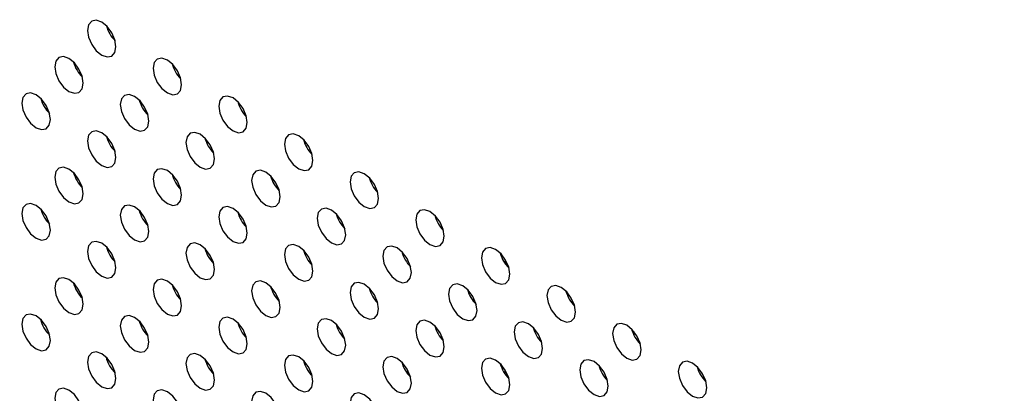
# Model space of a CAD drawing. Header units: millimetres. Extents: x 0 to 844, y -2 to 552.
# Tile 83 of 151: x 629.53 to 635.35, y 417.19 to 419.4. Entities that reach past the tile are written whole.
import ezdxf

# ---------------------------------------------------------------- set-up
doc = ezdxf.new("R2010")
doc.units = ezdxf.units.MM
doc.styles.get("Standard").update_dxf_attribs({"font": 'GOTHIC.TTF'})
doc.dimstyles.new('SLDDIMSTYLE7', dxfattribs={"dimtxt": 0.18, "dimasz": 1.3208, "dimexe": 0, "dimexo": 0.0625, "dimgap": 0, "dimtad": 0, "dimtih": 1, "dimtoh": 1, "dimdec": 0, "dimrnd": 1e-09, "dimzin": 0, "dimdsep": 46, "dimtxsty": 'STANDARD', "dimblk1": 'DOT', "dimblk2": 'DOT', "dimsah": 1, "dimcen": 0.09, "dimadec": 0, "dimazin": 0, "dimtfac": 1.3208, "dimtdec": 0, "dimtofl": 0, "dimtmove": 0, "dimatfit": 3, "dimldrblk": 'DOT', "dimfxl": 1, "dimfrac": 2, "dimtolj": 1, "dimtzin": 0, "dimarcsym": 0})

# ---------------------------------------------------------------- blocks, each defined once
blk = doc.blocks.new('_Dot')
at = {"color": 0, "linetype": 'ByBlock', "lineweight": -2}
blk.add_line((-0.5, 0), (-1, 0), dxfattribs=at)
at = {"color": 0, "linetype": 'ByBlock', "const_width": 0.5}
blk.add_lwpolyline([(-0.25, 0, 1), (0.25, 0, 1)], format="xyb", close=True, dxfattribs=at)

msp = doc.modelspace()

# ---------------------------------------------------------------- linework, layer by layer
at = {"color": 7, "linetype": 'Continuous', "lineweight": 25}
for p, q in [((630.8289, 418.2524), (630.8227, 418.2488)), ((632.4004, 417.957), (632.4004, 417.9819)), ((633.1591, 417.5588), (633.1591, 417.5376)), ((631.8253, 417.3254), (631.8143, 417.319)), ((631.827, 417.3019), (631.8337, 417.3058))]:
    msp.add_line(p, q, dxfattribs=at)
at = {"color": 8, "linetype": 'Continuous', "lineweight": 25}
msp.add_line((632.3968, 417.3344), (632.3968, 417.3088), dxfattribs=at)
at = {"color": 7, "linetype": 'Continuous', "lineweight": 25, "flags": 128}
for points in [[(630.0982, 419.2414), (630.0918, 419.2823), (630.0736, 419.3244), (630.0462, 419.3612), (630.014, 419.3872), (629.9818, 419.3984), (629.9545, 419.3931), (629.9362, 419.3721), (629.9298, 419.3386), (629.9362, 419.2977), (629.9545, 419.2556), (629.9818, 419.2188), (630.014, 419.1928), (630.0462, 419.1816), (630.0736, 419.1869), (630.0918, 419.2079), (630.0982, 419.2414)], [(629.9043, 419.0267), (629.8979, 419.0676), (629.8796, 419.1097), (629.8523, 419.1465), (629.8201, 419.1725), (629.7879, 419.1837), (629.7606, 419.1784), (629.7423, 419.1574), (629.7359, 419.1239), (629.7423, 419.083), (629.7606, 419.0409), (629.7879, 419.0041), (629.8201, 418.9781), (629.8523, 418.9669), (629.8796, 418.9722), (629.8979, 418.9932), (629.9043, 419.0267)], [(630.4861, 419.0175), (630.4797, 419.0584), (630.4615, 419.1004), (630.4342, 419.1373), (630.4019, 419.1633), (630.3697, 419.1745), (630.3424, 419.1692), (630.3242, 419.1482), (630.3178, 419.1147), (630.3242, 419.0738), (630.3424, 419.0317), (630.3697, 418.9948), (630.4019, 418.9688), (630.4342, 418.9576), (630.4615, 418.963), (630.4797, 418.984), (630.4861, 419.0175)], [(629.7103, 418.812), (629.7039, 418.8529), (629.6856, 418.895), (629.6583, 418.9319), (629.6261, 418.9579), (629.5939, 418.969), (629.5666, 418.9637), (629.5483, 418.9427), (629.5419, 418.9092), (629.5483, 418.8683), (629.5666, 418.8263), (629.5939, 418.7894), (629.6261, 418.7634), (629.6583, 418.7522), (629.6856, 418.7575), (629.7039, 418.7785), (629.7103, 418.812)], [(630.2922, 418.8028), (630.2858, 418.8437), (630.2675, 418.8857), (630.2402, 418.9226), (630.208, 418.9486), (630.1758, 418.9598), (630.1485, 418.9545), (630.1302, 418.9335), (630.1238, 418.9), (630.1302, 418.8591), (630.1485, 418.817), (630.1758, 418.7801), (630.208, 418.7541), (630.2402, 418.743), (630.2675, 418.7483), (630.2858, 418.7693), (630.2922, 418.8028)], [(630.8741, 418.7935), (630.8676, 418.8344), (630.8494, 418.8765), (630.8221, 418.9133), (630.7899, 418.9393), (630.7576, 418.9505), (630.7303, 418.9452), (630.7121, 418.9242), (630.7057, 418.8907), (630.7121, 418.8498), (630.7303, 418.8077), (630.7576, 418.7709), (630.7899, 418.7449), (630.8221, 418.7337), (630.8494, 418.739), (630.8676, 418.76), (630.8741, 418.7935)], [(630.0982, 418.5881), (630.0918, 418.629), (630.0736, 418.6711), (630.0462, 418.7079), (630.014, 418.7339), (629.9818, 418.7451), (629.9545, 418.7398), (629.9362, 418.7188), (629.9298, 418.6853), (629.9362, 418.6444), (629.9545, 418.6023), (629.9818, 418.5655), (630.014, 418.5395), (630.0462, 418.5283), (630.0736, 418.5336), (630.0918, 418.5546), (630.0982, 418.5881)], [(630.6801, 418.5788), (630.6737, 418.6197), (630.6555, 418.6618), (630.6281, 418.6986), (630.5959, 418.7246), (630.5637, 418.7358), (630.5364, 418.7305), (630.5181, 418.7095), (630.5117, 418.676), (630.5181, 418.6351), (630.5364, 418.593), (630.5637, 418.5562), (630.5959, 418.5302), (630.6281, 418.519), (630.6555, 418.5243), (630.6737, 418.5453), (630.6801, 418.5788)], [(631.262, 418.5696), (631.2556, 418.6105), (631.2373, 418.6526), (631.21, 418.6894), (631.1778, 418.7154), (631.1456, 418.7266), (631.1183, 418.7213), (631.1, 418.7003), (631.0936, 418.6668), (631.1, 418.6259), (631.1183, 418.5838), (631.1456, 418.547), (631.1778, 418.521), (631.21, 418.5098), (631.2373, 418.5151), (631.2556, 418.5361), (631.262, 418.5696)], [(629.9043, 418.3734), (629.8979, 418.4143), (629.8796, 418.4564), (629.8523, 418.4932), (629.8201, 418.5192), (629.7879, 418.5304), (629.7606, 418.5251), (629.7423, 418.5041), (629.7359, 418.4706), (629.7423, 418.4297), (629.7606, 418.3876), (629.7879, 418.3508), (629.8201, 418.3248), (629.8523, 418.3136), (629.8796, 418.3189), (629.8979, 418.3399), (629.9043, 418.3734)], [(630.4861, 418.3641), (630.4797, 418.4051), (630.4615, 418.4471), (630.4342, 418.484), (630.4019, 418.51), (630.3697, 418.5212), (630.3424, 418.5159), (630.3242, 418.4949), (630.3178, 418.4614), (630.3242, 418.4204), (630.3424, 418.3784), (630.3697, 418.3415), (630.4019, 418.3155), (630.4342, 418.3043), (630.4615, 418.3096), (630.4797, 418.3306), (630.4861, 418.3641)], [(631.068, 418.3549), (631.0616, 418.3958), (631.0434, 418.4379), (631.0161, 418.4747), (630.9838, 418.5007), (630.9516, 418.5119), (630.9243, 418.5066), (630.9061, 418.4856), (630.8996, 418.4521), (630.9061, 418.4112), (630.9243, 418.3691), (630.9516, 418.3323), (630.9838, 418.3063), (631.0161, 418.2951), (631.0434, 418.3004), (631.0616, 418.3214), (631.068, 418.3549)], [(631.6499, 418.3456), (631.6435, 418.3865), (631.6252, 418.4286), (631.5979, 418.4655), (631.5657, 418.4915), (631.5335, 418.5027), (631.5062, 418.4974), (631.4879, 418.4763), (631.4815, 418.4428), (631.4879, 418.4019), (631.5062, 418.3599), (631.5335, 418.323), (631.5657, 418.297), (631.5979, 418.2858), (631.6252, 418.2911), (631.6435, 418.3121), (631.6499, 418.3456)], [(629.7103, 418.1587), (629.7039, 418.1996), (629.6856, 418.2417), (629.6583, 418.2785), (629.6261, 418.3045), (629.5939, 418.3157), (629.5666, 418.3104), (629.5483, 418.2894), (629.5419, 418.2559), (629.5483, 418.215), (629.5666, 418.1729), (629.5939, 418.1361), (629.6261, 418.1101), (629.6583, 418.0989), (629.6856, 418.1042), (629.7039, 418.1252), (629.7103, 418.1587)], [(630.2922, 418.1495), (630.2858, 418.1904), (630.2675, 418.2324), (630.2402, 418.2693), (630.208, 418.2953), (630.1758, 418.3065), (630.1485, 418.3012), (630.1302, 418.2802), (630.1238, 418.2467), (630.1302, 418.2058), (630.1485, 418.1637), (630.1758, 418.1268), (630.208, 418.1008), (630.2402, 418.0896), (630.2675, 418.0949), (630.2858, 418.1159), (630.2922, 418.1495)], [(630.8741, 418.1402), (630.8676, 418.1811), (630.8494, 418.2232), (630.8221, 418.26), (630.7899, 418.286), (630.7576, 418.2972), (630.7303, 418.2919), (630.7121, 418.2709), (630.7057, 418.2374), (630.7121, 418.1965), (630.7303, 418.1544), (630.7576, 418.1176), (630.7899, 418.0916), (630.8221, 418.0804), (630.8494, 418.0857), (630.8676, 418.1067), (630.8741, 418.1402)], [(631.456, 418.1309), (631.4495, 418.1718), (631.4313, 418.2139), (631.404, 418.2508), (631.3718, 418.2768), (631.3395, 418.288), (631.3122, 418.2827), (631.294, 418.2617), (631.2876, 418.2281), (631.294, 418.1872), (631.3122, 418.1452), (631.3395, 418.1083), (631.3718, 418.0823), (631.404, 418.0711), (631.4313, 418.0764), (631.4495, 418.0974), (631.456, 418.1309)], [(632.0378, 418.1217), (632.0314, 418.1626), (632.0132, 418.2047), (631.9858, 418.2415), (631.9536, 418.2675), (631.9214, 418.2787), (631.8941, 418.2734), (631.8758, 418.2524), (631.8694, 418.2189), (631.8758, 418.178), (631.8941, 418.1359), (631.9214, 418.0991), (631.9536, 418.0731), (631.9858, 418.0619), (632.0132, 418.0672), (632.0314, 418.0882), (632.0378, 418.1217)], [(630.0982, 417.9348), (630.0918, 417.9757), (630.0736, 418.0178), (630.0462, 418.0546), (630.014, 418.0806), (629.9818, 418.0918), (629.9545, 418.0865), (629.9362, 418.0655), (629.9298, 418.032), (629.9362, 417.9911), (629.9545, 417.949), (629.9818, 417.9122), (630.014, 417.8862), (630.0462, 417.875), (630.0736, 417.8803), (630.0918, 417.9013), (630.0982, 417.9348)], [(630.6801, 417.9255), (630.6737, 417.9664), (630.6555, 418.0085), (630.6281, 418.0453), (630.5959, 418.0713), (630.5637, 418.0825), (630.5364, 418.0772), (630.5181, 418.0562), (630.5117, 418.0227), (630.5181, 417.9818), (630.5364, 417.9397), (630.5637, 417.9029), (630.5959, 417.8769), (630.6281, 417.8657), (630.6555, 417.871), (630.6737, 417.892), (630.6801, 417.9255)], [(631.262, 417.9163), (631.2556, 417.9572), (631.2373, 417.9992), (631.21, 418.0361), (631.1778, 418.0621), (631.1456, 418.0733), (631.1183, 418.068), (631.1, 418.047), (631.0936, 418.0135), (631.1, 417.9726), (631.1183, 417.9305), (631.1456, 417.8936), (631.1778, 417.8676), (631.21, 417.8564), (631.2373, 417.8618), (631.2556, 417.8828), (631.262, 417.9163)], [(631.8439, 417.907), (631.8375, 417.9479), (631.8192, 417.99), (631.7919, 418.0268), (631.7597, 418.0528), (631.7275, 418.064), (631.7001, 418.0587), (631.6819, 418.0377), (631.6755, 418.0042), (631.6819, 417.9633), (631.7001, 417.9212), (631.7275, 417.8844), (631.7597, 417.8584), (631.7919, 417.8472), (631.8192, 417.8525), (631.8375, 417.8735), (631.8439, 417.907)], [(632.4257, 417.8978), (632.4193, 417.9387), (632.4011, 417.9807), (632.3738, 418.0176), (632.3415, 418.0436), (632.3093, 418.0548), (632.282, 418.0495), (632.2638, 418.0285), (632.2574, 417.995), (632.2638, 417.9541), (632.282, 417.912), (632.3093, 417.8751), (632.3415, 417.8491), (632.3738, 417.8379), (632.4011, 417.8432), (632.4193, 417.8643), (632.4257, 417.8978)], [(629.9043, 417.7201), (629.8979, 417.761), (629.8796, 417.8031), (629.8523, 417.8399), (629.8201, 417.8659), (629.7879, 417.8771), (629.7606, 417.8718), (629.7423, 417.8508), (629.7359, 417.8173), (629.7423, 417.7764), (629.7606, 417.7343), (629.7879, 417.6975), (629.8201, 417.6715), (629.8523, 417.6603), (629.8796, 417.6656), (629.8979, 417.6866), (629.9043, 417.7201)], [(630.4861, 417.7108), (630.4797, 417.7517), (630.4615, 417.7938), (630.4342, 417.8307), (630.4019, 417.8567), (630.3697, 417.8679), (630.3424, 417.8625), (630.3242, 417.8415), (630.3178, 417.808), (630.3242, 417.7671), (630.3424, 417.7251), (630.3697, 417.6882), (630.4019, 417.6622), (630.4342, 417.651), (630.4615, 417.6563), (630.4797, 417.6773), (630.4861, 417.7108)], [(631.068, 417.7016), (631.0616, 417.7425), (631.0434, 417.7845), (631.0161, 417.8214), (630.9838, 417.8474), (630.9516, 417.8586), (630.9243, 417.8533), (630.9061, 417.8323), (630.8996, 417.7988), (630.9061, 417.7579), (630.9243, 417.7158), (630.9516, 417.679), (630.9838, 417.653), (631.0161, 417.6418), (631.0434, 417.6471), (631.0616, 417.6681), (631.068, 417.7016)], [(631.6499, 417.6923), (631.6435, 417.7332), (631.6252, 417.7753), (631.5979, 417.8121), (631.5657, 417.8381), (631.5335, 417.8493), (631.5062, 417.844), (631.4879, 417.823), (631.4815, 417.7895), (631.4879, 417.7486), (631.5062, 417.7066), (631.5335, 417.6697), (631.5657, 417.6437), (631.5979, 417.6325), (631.6252, 417.6378), (631.6435, 417.6588), (631.6499, 417.6923)], [(632.2318, 417.6831), (632.2254, 417.724), (632.2071, 417.766), (632.1798, 417.8029), (632.1476, 417.8289), (632.1154, 417.8401), (632.0881, 417.8348), (632.0698, 417.8138), (632.0634, 417.7803), (632.0698, 417.7394), (632.0881, 417.6973), (632.1154, 417.6604), (632.1476, 417.6344), (632.1798, 417.6232), (632.2071, 417.6286), (632.2254, 417.6496), (632.2318, 417.6831)], [(632.8137, 417.6738), (632.8072, 417.7147), (632.789, 417.7568), (632.7617, 417.7936), (632.7295, 417.8196), (632.6972, 417.8308), (632.6699, 417.8255), (632.6517, 417.8045), (632.6453, 417.771), (632.6517, 417.7301), (632.6699, 417.688), (632.6972, 417.6512), (632.7295, 417.6252), (632.7617, 417.614), (632.789, 417.6193), (632.8072, 417.6403), (632.8137, 417.6738)], [(629.7103, 417.5054), (629.7039, 417.5463), (629.6856, 417.5884), (629.6583, 417.6252), (629.6261, 417.6512), (629.5939, 417.6624), (629.5666, 417.6571), (629.5483, 417.6361), (629.5419, 417.6026), (629.5483, 417.5617), (629.5666, 417.5196), (629.5939, 417.4828), (629.6261, 417.4568), (629.6583, 417.4456), (629.6856, 417.4509), (629.7039, 417.4719), (629.7103, 417.5054)], [(630.2922, 417.4961), (630.2858, 417.537), (630.2675, 417.5791), (630.2402, 417.616), (630.208, 417.642), (630.1758, 417.6532), (630.1485, 417.6479), (630.1302, 417.6268), (630.1238, 417.5933), (630.1302, 417.5524), (630.1485, 417.5104), (630.1758, 417.4735), (630.208, 417.4475), (630.2402, 417.4363), (630.2675, 417.4416), (630.2858, 417.4626), (630.2922, 417.4961)], [(630.8741, 417.4869), (630.8676, 417.5278), (630.8494, 417.5699), (630.8221, 417.6067), (630.7899, 417.6327), (630.7576, 417.6439), (630.7303, 417.6386), (630.7121, 417.6176), (630.7057, 417.5841), (630.7121, 417.5432), (630.7303, 417.5011), (630.7576, 417.4643), (630.7899, 417.4383), (630.8221, 417.4271), (630.8494, 417.4324), (630.8676, 417.4534), (630.8741, 417.4869)], [(631.456, 417.4776), (631.4495, 417.5185), (631.4313, 417.5606), (631.404, 417.5975), (631.3718, 417.6235), (631.3395, 417.6346), (631.3122, 417.6293), (631.294, 417.6083), (631.2876, 417.5748), (631.294, 417.5339), (631.3122, 417.4919), (631.3395, 417.455), (631.3718, 417.429), (631.404, 417.4178), (631.4313, 417.4231), (631.4495, 417.4441), (631.456, 417.4776)], [(632.0378, 417.4684), (632.0314, 417.5093), (632.0132, 417.5514), (631.9858, 417.5882), (631.9536, 417.6142), (631.9214, 417.6254), (631.8941, 417.6201), (631.8758, 417.5991), (631.8694, 417.5656), (631.8758, 417.5247), (631.8941, 417.4826), (631.9214, 417.4458), (631.9536, 417.4198), (631.9858, 417.4086), (632.0132, 417.4139), (632.0314, 417.4349), (632.0378, 417.4684)], [(632.6197, 417.4591), (632.6133, 417.5), (632.595, 417.5421), (632.5677, 417.5789), (632.5355, 417.6049), (632.5033, 417.6161), (632.476, 417.6108), (632.4577, 417.5898), (632.4513, 417.5563), (632.4577, 417.5154), (632.476, 417.4733), (632.5033, 417.4365), (632.5355, 417.4105), (632.5677, 417.3993), (632.595, 417.4046), (632.6133, 417.4256), (632.6197, 417.4591)], [(633.2016, 417.4499), (633.1952, 417.4908), (633.1769, 417.5329), (633.1496, 417.5697), (633.1174, 417.5957), (633.0852, 417.6069), (633.0578, 417.6016), (633.0396, 417.5806), (633.0332, 417.5471), (633.0396, 417.5062), (633.0578, 417.4641), (633.0852, 417.4273), (633.1174, 417.4013), (633.1496, 417.3901), (633.1769, 417.3954), (633.1952, 417.4164), (633.2016, 417.4499)], [(630.0982, 417.2815), (630.0918, 417.3224), (630.0736, 417.3644), (630.0462, 417.4013), (630.014, 417.4273), (629.9818, 417.4385), (629.9545, 417.4332), (629.9362, 417.4122), (629.9298, 417.3787), (629.9362, 417.3378), (629.9545, 417.2957), (629.9818, 417.2588), (630.014, 417.2328), (630.0462, 417.2216), (630.0736, 417.227), (630.0918, 417.248), (630.0982, 417.2815)], [(630.6801, 417.2722), (630.6737, 417.3131), (630.6555, 417.3552), (630.6281, 417.392), (630.5959, 417.418), (630.5637, 417.4292), (630.5364, 417.4239), (630.5181, 417.4029), (630.5117, 417.3694), (630.5181, 417.3285), (630.5364, 417.2864), (630.5637, 417.2496), (630.5959, 417.2236), (630.6281, 417.2124), (630.6555, 417.2177), (630.6737, 417.2387), (630.6801, 417.2722)], [(631.262, 417.263), (631.2556, 417.3039), (631.2373, 417.3459), (631.21, 417.3828), (631.1778, 417.4088), (631.1456, 417.42), (631.1183, 417.4147), (631.1, 417.3937), (631.0936, 417.3602), (631.1, 417.3193), (631.1183, 417.2772), (631.1456, 417.2403), (631.1778, 417.2143), (631.21, 417.2031), (631.2373, 417.2084), (631.2556, 417.2294), (631.262, 417.263)], [(631.8439, 417.2537), (631.8375, 417.2946), (631.8192, 417.3367), (631.7919, 417.3735), (631.7597, 417.3995), (631.7275, 417.4107), (631.7001, 417.4054), (631.6819, 417.3844), (631.6755, 417.3509), (631.6819, 417.31), (631.7001, 417.2679), (631.7275, 417.2311), (631.7597, 417.2051), (631.7919, 417.1939), (631.8192, 417.1992), (631.8375, 417.2202), (631.8439, 417.2537)], [(632.4257, 417.2444), (632.4193, 417.2853), (632.4011, 417.3274), (632.3738, 417.3643), (632.3415, 417.3903), (632.3093, 417.4015), (632.282, 417.3962), (632.2638, 417.3752), (632.2574, 417.3416), (632.2638, 417.3007), (632.282, 417.2587), (632.3093, 417.2218), (632.3415, 417.1958), (632.3738, 417.1846), (632.4011, 417.1899), (632.4193, 417.2109), (632.4257, 417.2444)], [(633.0076, 417.2352), (633.0012, 417.2761), (632.983, 417.3182), (632.9557, 417.355), (632.9234, 417.381), (632.8912, 417.3922), (632.8639, 417.3869), (632.8457, 417.3659), (632.8392, 417.3324), (632.8457, 417.2915), (632.8639, 417.2494), (632.8912, 417.2126), (632.9234, 417.1866), (632.9557, 417.1754), (632.983, 417.1807), (633.0012, 417.2017), (633.0076, 417.2352)], [(633.5895, 417.2259), (633.5831, 417.2668), (633.5648, 417.3089), (633.5375, 417.3458), (633.5053, 417.3718), (633.4731, 417.383), (633.4458, 417.3776), (633.4275, 417.3566), (633.4211, 417.3231), (633.4275, 417.2822), (633.4458, 417.2402), (633.4731, 417.2033), (633.5053, 417.1773), (633.5375, 417.1661), (633.5648, 417.1714), (633.5831, 417.1924), (633.5895, 417.2259)], [(629.9043, 417.0668), (629.8979, 417.1077), (629.8796, 417.1497), (629.8523, 417.1866), (629.8201, 417.2126), (629.7879, 417.2238), (629.7606, 417.2185), (629.7423, 417.1975), (629.7359, 417.164), (629.7423, 417.1231), (629.7606, 417.081), (629.7879, 417.0441), (629.8201, 417.0181), (629.8523, 417.0069), (629.8796, 417.0123), (629.8979, 417.0333), (629.9043, 417.0668)], [(630.4861, 417.0575), (630.4797, 417.0984), (630.4615, 417.1405), (630.4342, 417.1773), (630.4019, 417.2033), (630.3697, 417.2145), (630.3424, 417.2092), (630.3242, 417.1882), (630.3178, 417.1547), (630.3242, 417.1138), (630.3424, 417.0717), (630.3697, 417.0349), (630.4019, 417.0089), (630.4342, 416.9977), (630.4615, 417.003), (630.4797, 417.024), (630.4861, 417.0575)], [(631.068, 417.0483), (631.0616, 417.0892), (631.0434, 417.1312), (631.0161, 417.1681), (630.9838, 417.1941), (630.9516, 417.2053), (630.9243, 417.2), (630.9061, 417.179), (630.8996, 417.1455), (630.9061, 417.1046), (630.9243, 417.0625), (630.9516, 417.0256), (630.9838, 416.9996), (631.0161, 416.9884), (631.0434, 416.9937), (631.0616, 417.0148), (631.068, 417.0483)], [(631.6499, 417.039), (631.6435, 417.0799), (631.6252, 417.122), (631.5979, 417.1588), (631.5657, 417.1848), (631.5335, 417.196), (631.5062, 417.1907), (631.4879, 417.1697), (631.4815, 417.1362), (631.4879, 417.0953), (631.5062, 417.0532), (631.5335, 417.0164), (631.5657, 416.9904), (631.5979, 416.9792), (631.6252, 416.9845), (631.6435, 417.0055), (631.6499, 417.039)]]:
    msp.add_lwpolyline(points, dxfattribs=at)
at = {"color": 7, "linetype": 'Continuous', "lineweight": 25}
for centre, radius, start, end in [((630.2317, 419.4156), 0.1961, 194.80431, 225.19026), ((630.0377, 419.2009), 0.1961, 194.80441, 225.19152), ((630.6195, 419.1917), 0.1961, 194.79878, 225.19579), ((629.8436, 418.9862), 0.196, 194.79559, 225.19899), ((630.4256, 418.977), 0.1961, 194.79889, 225.19705), ((631.0074, 418.9677), 0.1961, 194.79753, 225.19569), ((630.2317, 418.7623), 0.1961, 194.80431, 225.19026), ((630.8135, 418.7531), 0.1961, 194.80441, 225.19152), ((631.3954, 418.7438), 0.1961, 194.80431, 225.19026), ((630.0377, 418.5476), 0.1961, 194.80441, 225.19152), ((630.6195, 418.5383), 0.1961, 194.79878, 225.19579), ((631.2015, 418.5291), 0.1961, 194.80441, 225.19152), ((631.7832, 418.5198), 0.196, 194.79559, 225.19899), ((629.8436, 418.3329), 0.196, 194.79559, 225.19899), ((630.4256, 418.3236), 0.1961, 194.79889, 225.19705), ((631.0074, 418.3144), 0.1961, 194.79753, 225.19569), ((631.5893, 418.3051), 0.196, 194.79569, 225.20024), ((632.1713, 418.2959), 0.1961, 194.80431, 225.19026), ((630.2317, 418.109), 0.1961, 194.80431, 225.19026), ((630.8135, 418.0997), 0.1961, 194.80441, 225.19152), ((631.3954, 418.0905), 0.1961, 194.80431, 225.19026), ((631.9773, 418.0812), 0.1961, 194.80441, 225.19152), ((632.5591, 418.072), 0.1961, 194.79878, 225.19579), ((630.0377, 417.8943), 0.1961, 194.80441, 225.19152), ((630.6195, 417.885), 0.1961, 194.79878, 225.19579), ((631.2015, 417.8758), 0.1961, 194.80441, 225.19152), ((631.7832, 417.8665), 0.196, 194.79559, 225.19899), ((632.3652, 417.8573), 0.1961, 194.79889, 225.19705), ((632.947, 417.848), 0.1961, 194.79753, 225.19569), ((629.841, 417.678), 0.1951, 193.62055, 226.37438), ((630.4256, 417.6703), 0.1961, 194.79889, 225.19705), ((631.0074, 417.6611), 0.1961, 194.79753, 225.19569), ((631.5893, 417.6518), 0.196, 194.79569, 225.20024), ((632.1713, 417.6426), 0.1961, 194.80431, 225.19026), ((632.7531, 417.6334), 0.1961, 194.80441, 225.19152), ((633.335, 417.6241), 0.1961, 194.80431, 225.19026), ((630.2289, 417.4541), 0.1951, 193.62167, 226.372), ((630.8135, 417.4464), 0.1961, 194.80441, 225.19152), ((631.3954, 417.4372), 0.1961, 194.80431, 225.19026), ((631.9773, 417.4279), 0.1961, 194.80441, 225.19152), ((632.5591, 417.4186), 0.1961, 194.79878, 225.19579), ((633.1411, 417.4094), 0.1961, 194.80441, 225.19152), ((633.7229, 417.4001), 0.1961, 194.79878, 225.19579)]:
    msp.add_arc(centre, radius, start, end, dxfattribs=at)

# ---------------------------------------------------------------- leaders
at = {"color": 7, "linetype": 'Continuous', "lineweight": 0}
msp.add_leader([(637.987, 432.771), (612.4812, 399.713), (606.1312, 399.713)], dimstyle='SLDDIMSTYLE7', dxfattribs=at)

doc.saveas('drawing.dxf')
